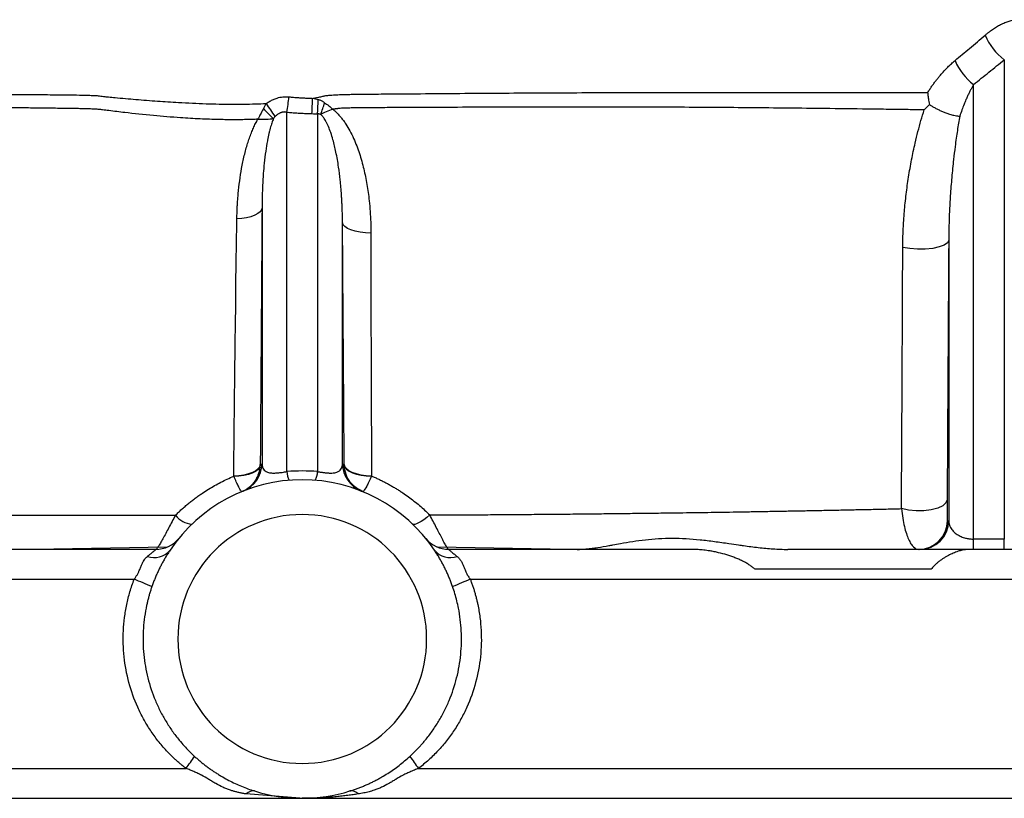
# Model space of a CAD drawing. Extents: x 167 to 762, y 25 to 1311.
# Tile 10 of 26: x 436 to 535, y 645 to 723. Entities that reach past the tile are written whole.
import ezdxf

# ---------------------------------------------------------------- set-up
doc = ezdxf.new("R2010")
doc.units = 0
doc.layers.get('0').update_dxf_attribs({"linetype": 'CONTINUOUS'})

msp = doc.modelspace()

# ---------------------------------------------------------------- linework, layer by layer
at = {"color": 7, "linetype": 'CONTINUOUS'}
for p, q in [((534.883, 718.782), (534.883, 670.631)), ((531.797, 670.631), (531.797, 716.297)), ((462.797, 677.411), (462.797, 713.512)), ((465.883, 713.349), (465.883, 677.411)), ((460.297, 703.911), (460.297, 678.204)), ((468.383, 678.204), (468.383, 702.418)), ((529.297, 700.646), (529.297, 672.462)), ((460.121, 678.133), (460.297, 678.204)), ((468.383, 678.204), (468.556, 678.134)), ((457.458, 676.947), (457.458, 676.95)), ((471.308, 676.965), (471.308, 676.963)), ((470.415, 675.396), (469.742, 675.781)), ((529.167, 672.462), (529.297, 672.462)), ((450.766, 669.827), (437.48, 669.595)), ((491.135, 669.595), (477.917, 669.825)), ((531.797, 669.595), (531.797, 670.631)), ((534.883, 670.631), (531.797, 670.631)), ((534.883, 669.595), (534.883, 670.631)), ((531.081, 669.595), (513.119, 669.595)), ((321.84, 666.595), (447.451, 666.595)), ((481.229, 666.595), (606.84, 666.595)), ((321.84, 647.595), (452.658, 647.595)), ((476.022, 647.595), (606.84, 647.595)), ((464.097, 644.613), (458.715, 645.03))]:
    msp.add_line(p, q, dxfattribs=at)
at = {"color": 7, "linetype": 'CONTINUOUS', "flags": 128}
for points in [[(460.297, 703.911), (460.243, 703.704), (460.098, 703.505), (459.869, 703.319), (459.56, 703.154), (459.184, 703.014), (458.751, 702.903), (458.275, 702.825), (457.771, 702.783)], [(471.235, 701.373), (470.682, 701.393), (470.151, 701.452), (469.661, 701.547), (469.232, 701.677), (468.877, 701.835), (468.612, 702.015), (468.445, 702.212), (468.383, 702.418)], [(529.297, 700.646), (529.177, 700.394), (528.849, 700.164), (528.34, 699.971), (527.686, 699.832), (526.936, 699.755), (526.146, 699.747), (525.375, 699.808), (524.68, 699.934)], [(460.121, 678.133), (460.063, 677.91), (459.91, 677.696), (459.665, 677.498), (459.338, 677.322), (458.939, 677.175), (458.482, 677.062), (457.983, 676.986), (457.458, 676.95)], [(460.118, 678.031), (460.054, 677.814), (459.896, 677.608), (459.649, 677.421), (459.322, 677.258), (458.926, 677.126), (458.472, 677.028), (457.978, 676.967), (457.458, 676.947)], [(471.308, 676.965), (470.769, 676.995), (470.255, 677.066), (469.783, 677.176), (469.37, 677.321), (469.03, 677.496), (468.776, 677.694), (468.616, 677.91), (468.556, 678.134)], [(468.557, 678.084), (468.62, 677.862), (468.782, 677.65), (469.038, 677.457), (469.377, 677.289), (469.789, 677.151), (470.26, 677.048), (470.772, 676.985), (471.308, 676.963)], [(529.142, 674.576), (529.022, 674.269), (528.697, 673.987), (528.192, 673.751), (527.543, 673.578), (526.798, 673.481), (526.012, 673.467), (525.243, 673.538), (524.548, 673.687)], [(477.154, 673.051), (476.847, 672.797), (476.554, 672.576), (476.281, 672.393), (476.034, 672.253), (475.818, 672.157), (475.638, 672.108), (475.498, 672.108), (475.401, 672.155)]]:
    msp.add_lwpolyline(points, dxfattribs=at)
at = {"color": 7, "linetype": 'CONTINUOUS'}
for centre, radius, start, end in [((538.273, 723.4), 5.729, 202.02434, 233.72673), ((535.316, 720.953), 5.836, 202.69773, 232.9155), ((435.873, 697.08), 30.294, 31.83872, 34.84533), ((442.387, 716.913), 20.691, 350.54065, 354.83793), ((404.166, 716.749), 61.241, 356.83231, 358.26895), ((402.943, 716.646), 63.027, 357.00114, 358.28795), ((449.232, 719.463), 18.056, 339.95679, 343.92559), ((486.723, 739.404), 36.653, 224.16335, 226.39944), ((457.298, 678.241), 3, 291.75664, 359.29817), ((471.382, 678.241), 3, 180.70184, 248.24337), ((464.582, 677.443), 1.786, 181.03257, 210.30295), ((464.098, 677.443), 1.786, 329.69701, 358.96746), ((464.34, 660.595), 16, 33.85335, 146.14665), ((453.369, 674.359), 2.217, 216.97771, 267.37483), ((464.34, 660.595), 12.5, 0, 180), ((526.268, 672.495), 2.9, 270.00277, 359.35939), ((526.397, 672.495), 2.9, 270.00255, 359.35969), ((449.609, 672.595), 3, 270, 320.83329), ((479.071, 672.595), 3, 219.16671, 270), ((449.461, 670.857), 2.086, 250.77438, 319.71631), ((479.219, 670.857), 2.086, 220.28373, 289.22559), ((430.66, 623.88), 45.896, 66.13536, 68.5404), ((498.019, 623.882), 45.894, 111.45953, 113.86469), ((464.34, 660.595), 12.5, 180, 0), ((421.803, 670.549), 38.457, 323.3524, 325.56869), ((506.876, 670.549), 38.456, 214.43132, 216.64765), ((459.4, 644.431), 0.91, 80.43283, 138.81149), ((464.34, 660.595), 16, 252.58414, 287.41586), ((469.28, 644.431), 0.91, 41.18851, 99.56717)]:
    msp.add_arc(centre, radius, start, end, dxfattribs=at)
for points, knots in [([(532.962, 721.252), (533.033, 721.311), (533.173, 721.429), (533.384, 721.594), (533.594, 721.75), (533.802, 721.894), (534.008, 722.028), (534.212, 722.152), (534.415, 722.265), (534.695, 722.408), (535.049, 722.563), (535.484, 722.704), (535.91, 722.788), (536.333, 722.806), (536.733, 722.751), (537.109, 722.609), (537.44, 722.38), (537.717, 722.06), (537.931, 721.662), (538.06, 721.251), (538.133, 720.861), (538.17, 720.51), (538.174, 720.263), (538.176, 720.137)], [0, 0, 0, 0, 0.03317, 0.0657, 0.097615, 0.128943, 0.159713, 0.189957, 0.219705, 0.248993, 0.312879, 0.374062, 0.438008, 0.499033, 0.56306, 0.624497, 0.687631, 0.749752, 0.811581, 0.874697, 0.915326, 0.956964, 1, 1, 1, 1]), ([(529.932, 718.701), (530.417, 719.106), (531.432, 719.953), (532.438, 720.807), (532.962, 721.252)], [0, 0, 0, 0, 0.478614, 1, 1, 1, 1]), ([(527.182, 715.485), (527.25, 715.591), (527.386, 715.802), (527.596, 716.108), (527.808, 716.405), (528.023, 716.691), (528.241, 716.966), (528.508, 717.288), (528.824, 717.647), (529.193, 718.03), (529.56, 718.383), (529.809, 718.596), (529.932, 718.701)], [0, 0, 0, 0, 0.086358, 0.171485, 0.255427, 0.338235, 0.419955, 0.50063, 0.631623, 0.75837, 0.881087, 1, 1, 1, 1]), ([(531.797, 716.297), (532.311, 716.707), (533.345, 717.531), (534.369, 718.363), (534.883, 718.782)], [0, 0, 0, 0, 0.497283, 1, 1, 1, 1]), ([(468.271, 715.275), (468.416, 715.28), (468.748, 715.291), (469.411, 715.308), (470.592, 715.329), (472.239, 715.337), (474.231, 715.354), (476.875, 715.376), (480.192, 715.401), (484.129, 715.43), (488.055, 715.454), (491.927, 715.471), (495.789, 715.482), (500.767, 715.491), (506.946, 715.491), (512.836, 715.483), (517.466, 715.478), (520.063, 715.475), (521.942, 715.475), (523.131, 715.476), (524.41, 715.478), (525.776, 715.48), (526.702, 715.483), (527.182, 715.485)], [0, 0, 0, 0, 0.006904, 0.015715, 0.03143, 0.062855, 0.093664, 0.125696, 0.187993, 0.250821, 0.312888, 0.375826, 0.437533, 0.501096, 0.621481, 0.749333, 0.810327, 0.874369, 0.895307, 0.918332, 0.943452, 0.970674, 1, 1, 1, 1]), ([(527.182, 715.485), (527.186, 715.423), (527.196, 715.29), (527.221, 715.075), (527.256, 714.831), (527.305, 714.558), (527.349, 714.367), (527.372, 714.267)], [0, 0, 0, 0, 0.153498, 0.330238, 0.53029, 0.75361, 1, 1, 1, 1]), ([(531.797, 716.297), (531.748, 716.212), (531.647, 716.036), (531.498, 715.755), (531.345, 715.45), (531.188, 715.121), (531.017, 714.737), (530.826, 714.278), (530.611, 713.723), (530.472, 713.317), (530.398, 713.101)], [0, 0, 0, 0, 0.088552, 0.182781, 0.282702, 0.388325, 0.49966, 0.644295, 0.811073, 1, 1, 1, 1]), ([(434.153, 715.291), (434.39, 715.291), (434.87, 715.29), (435.602, 715.288), (436.355, 715.285), (437.128, 715.282), (437.921, 715.277), (438.845, 715.27), (439.897, 715.262), (441.075, 715.248), (442.064, 715.23), (442.75, 715.213), (443.148, 715.2), (443.348, 715.195), (443.456, 715.193)], [0, 0, 0, 0, 0.079013, 0.159782, 0.242288, 0.326509, 0.412422, 0.500005, 0.624916, 0.749865, 0.874881, 0.937425, 0.966023, 1, 1, 1, 1]), ([(443.456, 715.193), (443.544, 715.186), (443.718, 715.172), (443.972, 715.146), (444.23, 715.113), (444.526, 715.071), (444.961, 715.027), (445.655, 714.962), (446.571, 714.88), (447.99, 714.759), (449.756, 714.622), (451.657, 714.5), (453.285, 714.416), (454.651, 714.361), (455.968, 714.326), (457.235, 714.31), (458.449, 714.314), (459.61, 714.337), (460.367, 714.372), (460.736, 714.388)], [0, 0, 0, 0, 0.015762, 0.031245, 0.045823, 0.062509, 0.08537, 0.125006, 0.188047, 0.249992, 0.378296, 0.499907, 0.581215, 0.659219, 0.73392, 0.805327, 0.873458, 0.938337, 1, 1, 1, 1]), ([(460.736, 714.388), (460.792, 714.429), (460.904, 714.508), (461.078, 714.615), (461.255, 714.711), (461.435, 714.796), (461.617, 714.87), (461.837, 714.943), (462.095, 715.009), (462.393, 715.053), (462.694, 715.071), (462.894, 715.057), (462.994, 715.051)], [0, 0, 0, 0, 0.086212, 0.170894, 0.254293, 0.33667, 0.418299, 0.499467, 0.625426, 0.74999, 0.874419, 1, 1, 1, 1]), ([(462.994, 715.051), (463.154, 715.037), (463.473, 715.008), (463.952, 714.972), (464.429, 714.942), (464.904, 714.917), (465.22, 714.905), (465.378, 714.899)], [0, 0, 0, 0, 0.201976, 0.402993, 0.603023, 0.802036, 1, 1, 1, 1]), ([(465.378, 714.899), (465.519, 714.925), (465.793, 714.976), (466.134, 715.048), (466.379, 715.105), (466.515, 715.137), (466.651, 715.169), (466.814, 715.19), (467.05, 715.211), (467.327, 715.231), (467.625, 715.251), (467.944, 715.269), (468.152, 715.273), (468.271, 715.275)], [0, 0, 0, 0, 0.146778, 0.285983, 0.357728, 0.404555, 0.429496, 0.500825, 0.572083, 0.672276, 0.785873, 0.878653, 1, 1, 1, 1]), ([(465.941, 714.763), (465.85, 714.786), (465.662, 714.832), (465.474, 714.876), (465.378, 714.899)], [0, 0, 0, 0, 0.488184, 1, 1, 1, 1]), ([(466.581, 714.463), (466.54, 714.491), (466.458, 714.546), (466.331, 714.616), (466.203, 714.677), (466.074, 714.727), (465.985, 714.751), (465.941, 714.763)], [0, 0, 0, 0, 0.211863, 0.416173, 0.614554, 0.808642, 1, 1, 1, 1]), ([(466.581, 714.463), (466.719, 714.368), (466.861, 714.262), (467.145, 714.038), (467.284, 713.92), (467.414, 713.798)], [0, 0, 0, 0, 0.5, 0.5, 1, 1, 1, 1]), ([(459.878, 712.801), (459.699, 712.794), (459.339, 712.78), (458.795, 712.766), (458.243, 712.756), (457.683, 712.751), (457.116, 712.752), (456.54, 712.757), (455.527, 712.776), (454.043, 712.828), (451.843, 712.955), (449.304, 713.163), (446.91, 713.418), (445.327, 713.612), (444.59, 713.708), (444.327, 713.742), (444.047, 713.778), (443.727, 713.805), (443.291, 713.826), (442.799, 713.842), (442.265, 713.858), (441.685, 713.87), (440.967, 713.881), (439.92, 713.895), (438.571, 713.912), (437.025, 713.931), (435.47, 713.948), (434.443, 713.958), (433.925, 713.963)], [0, 0, 0, 0, 0.019472, 0.039254, 0.059353, 0.079775, 0.100524, 0.121607, 0.143031, 0.212261, 0.28607, 0.389267, 0.500483, 0.563015, 0.575521, 0.587912, 0.594277, 0.608776, 0.625476, 0.645165, 0.665963, 0.687871, 0.712934, 0.750247, 0.811226, 0.873155, 0.936068, 1, 1, 1, 1]), ([(460.43, 713.867), (460.39, 713.789), (460.313, 713.635), (460.198, 713.412), (460.087, 713.198), (459.981, 712.995), (459.912, 712.865), (459.878, 712.801)], [0, 0, 0, 0, 0.215325, 0.423189, 0.623371, 0.815691, 1, 1, 1, 1]), ([(462.797, 713.512), (462.762, 713.517), (462.694, 713.527), (462.591, 713.531), (462.488, 713.526), (462.386, 713.511), (462.284, 713.487), (462.183, 713.454), (462.083, 713.411), (461.985, 713.359), (461.888, 713.298), (461.793, 713.228), (461.699, 713.149), (461.639, 713.09), (461.609, 713.061)], [0, 0, 0, 0, 0.079012, 0.156961, 0.234418, 0.311966, 0.390187, 0.469645, 0.550882, 0.634404, 0.720675, 0.810119, 0.903115, 1, 1, 1, 1]), ([(462.797, 713.512), (462.965, 713.498), (463.302, 713.469), (463.807, 713.434), (464.31, 713.405), (464.812, 713.381), (465.146, 713.37), (465.313, 713.365)], [0, 0, 0, 0, 0.201788, 0.4026283, 0.6025743, 0.8016799, 1, 1, 1, 1]), ([(466.194, 713.274), (466.17, 713.284), (466.122, 713.305), (466.046, 713.326), (465.966, 713.342), (465.911, 713.346), (465.883, 713.349)], [0, 0, 0, 0, 0.243597, 0.48977, 0.741096, 1, 1, 1, 1]), ([(467.414, 713.798), (467.173, 713.714), (466.943, 713.626), (466.528, 713.447), (466.344, 713.357), (466.194, 713.274)], [0, 0, 0, 0, 0.5, 0.5, 1, 1, 1, 1]), ([(526.831, 713.741), (526.606, 713.745), (526.135, 713.751), (525.391, 713.761), (524.578, 713.773), (523.695, 713.785), (522.739, 713.798), (520.65, 713.826), (517.625, 713.866), (513.628, 713.911), (509.987, 713.946), (506.362, 713.976), (502.767, 714), (498.994, 714.016), (495.174, 714.025), (489.994, 714.031), (484.74, 714.018), (479.436, 713.995), (475.979, 713.979), (473.307, 713.966), (471.61, 713.96), (470.396, 713.953), (469.525, 713.94), (468.879, 713.924), (468.454, 713.91), (468.155, 713.892), (467.967, 713.872), (467.861, 713.857), (467.819, 713.849), (467.777, 713.843), (467.725, 713.839), (467.64, 713.829), (467.537, 713.817), (467.454, 713.804), (467.414, 713.798)], [0, 0, 0, 0, 0.013693, 0.028601, 0.04473, 0.062086, 0.08068, 0.100503, 0.182699, 0.250565, 0.317199, 0.374607, 0.437351, 0.498879, 0.561983, 0.624184, 0.749107, 0.811744, 0.874291, 0.911517, 0.937134, 0.953938, 0.968559, 0.97804, 0.984266, 0.988552, 0.992123, 0.993109, 0.993603, 0.994096, 0.99512, 0.996062, 0.998086, 1, 1, 1, 1]), ([(467.414, 713.798), (467.459, 713.764), (467.546, 713.698), (467.628, 713.626), (467.667, 713.592)], [0, 0, 0, 0, 0.519488, 1, 1, 1, 1]), ([(467.667, 713.592), (467.715, 713.546), (467.811, 713.453), (467.953, 713.305), (468.094, 713.147), (468.274, 712.935), (468.487, 712.66), (468.792, 712.217), (469.142, 711.624), (469.621, 710.646), (470.108, 709.37), (470.537, 707.822), (470.859, 706.235), (471.054, 704.809), (471.166, 703.541), (471.225, 702.459), (471.232, 701.736), (471.235, 701.373)], [0, 0, 0, 0, 0.014958, 0.030452, 0.046496, 0.063106, 0.093891, 0.125768, 0.186082, 0.251563, 0.376132, 0.500222, 0.621851, 0.749669, 0.832657, 0.916058, 1, 1, 1, 1]), ([(524.68, 699.934), (524.682, 700.128), (524.685, 700.52), (524.7, 701.108), (524.723, 701.7), (524.755, 702.298), (524.794, 702.9), (524.872, 703.892), (525.014, 705.262), (525.256, 707.007), (525.557, 708.725), (525.879, 710.246), (526.2, 711.557), (526.501, 712.668), (526.722, 713.387), (526.831, 713.741)], [0, 0, 0, 0, 0.0406253, 0.081688, 0.1231911, 0.1651373, 0.2075285, 0.2503665, 0.3753403, 0.4995931, 0.6260418, 0.7490943, 0.8350358, 0.9186354, 1, 1, 1, 1]), ([(527.372, 714.267), (527.415, 714.239), (527.503, 714.182), (527.641, 714.098), (527.785, 714.014), (527.935, 713.93), (528.09, 713.848), (528.249, 713.769), (528.412, 713.691), (528.578, 713.617), (528.747, 713.546), (528.984, 713.451), (529.307, 713.336), (529.654, 713.235), (529.95, 713.167), (530.185, 713.125), (530.328, 713.109), (530.398, 713.101)], [0, 0, 0, 0, 0.046725, 0.094335, 0.142785, 0.192022, 0.24199, 0.292622, 0.34385, 0.395597, 0.447784, 0.500326, 0.616923, 0.750199, 0.835154, 0.918528, 1, 1, 1, 1]), ([(457.771, 702.783), (457.774, 702.953), (457.781, 703.293), (457.801, 703.803), (457.828, 704.312), (457.863, 704.821), (457.927, 705.588), (458.04, 706.602), (458.239, 707.88), (458.5, 709.135), (458.778, 710.153), (459.027, 710.909), (459.219, 711.426), (459.424, 711.913), (459.639, 712.37), (459.8, 712.66), (459.878, 712.801)], [0, 0, 0, 0, 0.050104, 0.100147, 0.150135, 0.200076, 0.249976, 0.375885, 0.498876, 0.627239, 0.748533, 0.803717, 0.856359, 0.906547, 0.954387, 1, 1, 1, 1]), ([(461.446, 712.861), (461.417, 712.79), (461.358, 712.643), (461.277, 712.411), (461.197, 712.16), (461.119, 711.891), (461.043, 711.603), (460.97, 711.297), (460.9, 710.972), (460.788, 710.403), (460.649, 709.54), (460.518, 708.442), (460.417, 707.294), (460.352, 706.205), (460.309, 705.062), (460.301, 704.316), (460.297, 703.911)], [0, 0, 0, 0, 0.024303, 0.050572, 0.078823, 0.109071, 0.141327, 0.1756, 0.211897, 0.250226, 0.366009, 0.500101, 0.617079, 0.749923, 0.864181, 1, 1, 1, 1]), ([(461.609, 713.061), (461.58, 713.029), (461.52, 712.965), (461.471, 712.896), (461.446, 712.861)], [0, 0, 0, 0, 0.496493, 1, 1, 1, 1]), ([(468.383, 702.418), (468.381, 702.641), (468.377, 703.069), (468.361, 703.683), (468.34, 704.243), (468.314, 704.748), (468.263, 705.566), (468.17, 706.645), (467.99, 708.077), (467.757, 709.423), (467.484, 710.578), (467.221, 711.432), (467.019, 711.963), (466.85, 712.333), (466.727, 712.57), (466.609, 712.774), (466.501, 712.938), (466.398, 713.071), (466.3, 713.181), (466.228, 713.244), (466.194, 713.274)], [0, 0, 0, 0, 0.059749, 0.114626, 0.164631, 0.209765, 0.250026, 0.384114, 0.499784, 0.636178, 0.749449, 0.816833, 0.874584, 0.900354, 0.924675, 0.945107, 0.962327, 0.976046, 0.98858, 1, 1, 1, 1]), ([(530.398, 713.101), (530.359, 712.873), (530.278, 712.402), (530.163, 711.666), (530.047, 710.878), (529.916, 709.904), (529.758, 708.595), (529.592, 706.946), (529.465, 705.3), (529.382, 703.861), (529.334, 702.688), (529.305, 701.628), (529.3, 700.959), (529.297, 700.646)], [0, 0, 0, 0, 0.056645, 0.1172351, 0.1817708, 0.2502527, 0.3557129, 0.5001334, 0.6484148, 0.749921, 0.843039, 0.9263979, 1, 1, 1, 1]), ([(460.297, 703.911), (460.291, 703.003), (460.276, 700.851), (460.258, 698.264), (460.244, 696.158), (460.233, 694.652), (460.221, 692.933), (460.204, 690.428), (460.184, 687.448), (460.161, 684.09), (460.14, 681.015), (460.127, 679.063), (460.121, 678.133)], [0, 0, 0, 0, 0.105511, 0.250004, 0.300232, 0.350005, 0.425006, 0.500007, 0.641125, 0.771495, 0.891119, 1, 1, 1, 1]), ([(457.655, 693.325), (457.656, 693.349), (457.657, 693.399), (457.654, 693.497), (457.656, 693.669), (457.656, 694.013), (457.657, 694.702), (457.663, 695.686), (457.677, 696.869), (457.698, 698.198), (457.722, 699.66), (457.746, 701.237), (457.763, 702.272), (457.771, 702.783)], [0, 0, 0, 0, 0.0078099, 0.0156269, 0.0312522, 0.0625027, 0.1250033, 0.2500019, 0.3745953, 0.5, 0.6714516, 0.8381273, 1, 1, 1, 1]), ([(468.556, 678.134), (468.552, 678.668), (468.545, 679.747), (468.534, 681.39), (468.522, 683.074), (468.51, 684.8), (468.498, 686.568), (468.485, 688.377), (468.469, 690.567), (468.45, 693.214), (468.429, 696.178), (468.406, 699.275), (468.391, 701.313), (468.383, 702.418)], [0, 0, 0, 0, 0.0667002, 0.1349731, 0.2048203, 0.2762436, 0.3492445, 0.4238243, 0.4999844, 0.6197249, 0.7499911, 0.8643914, 1, 1, 1, 1]), ([(471.235, 701.373), (471.235, 700.049), (471.235, 697.362), (471.241, 693.271), (471.25, 689.569), (471.262, 686.246), (471.275, 683.289), (471.29, 680.176), (471.302, 678.056), (471.308, 676.965)], [0, 0, 0, 0, 0.1615147, 0.3279726, 0.5000155, 0.6151392, 0.7364017, 0.8644154, 1, 1, 1, 1]), ([(529.297, 700.646), (529.294, 700.218), (529.289, 699.357), (529.28, 698.057), (529.272, 696.738), (529.263, 695.399), (529.251, 693.437), (529.235, 690.803), (529.214, 687.278), (529.191, 683.376), (529.166, 679.063), (529.15, 676.104), (529.142, 674.576)], [0, 0, 0, 0, 0.048352, 0.097526, 0.147523, 0.198345, 0.249994, 0.371537, 0.499983, 0.655481, 0.822149, 1, 1, 1, 1]), ([(524.548, 673.687), (524.552, 674.483), (524.562, 676.043), (524.575, 678.339), (524.588, 680.546), (524.6, 682.669), (524.611, 684.714), (524.623, 687.003), (524.635, 689.525), (524.647, 692.269), (524.659, 694.906), (524.67, 697.447), (524.677, 699.116), (524.68, 699.934)], [0, 0, 0, 0, 0.092196, 0.180516, 0.265224, 0.346564, 0.42476, 0.500019, 0.608875, 0.71285, 0.812414, 0.907997, 1, 1, 1, 1]), ([(457.458, 676.95), (457.463, 677.503), (457.472, 678.602), (457.488, 680.248), (457.504, 681.881), (457.521, 683.504), (457.541, 685.267), (457.563, 687.171), (457.586, 689.057), (457.606, 690.714), (457.623, 692.083), (457.645, 692.932), (457.655, 693.325)], [0, 0, 0, 0, 0.101726, 0.202495, 0.302407, 0.401547, 0.499988, 0.625355, 0.749992, 0.844865, 0.928191, 1, 1, 1, 1]), ([(458.98, 675.815), (459.024, 675.851), (459.114, 675.924), (459.24, 676.043), (459.36, 676.17), (459.473, 676.304), (459.607, 676.484), (459.755, 676.72), (459.9, 677.021), (460.012, 677.344), (460.09, 677.683), (460.109, 677.915), (460.118, 678.031)], [0, 0, 0, 0, 0.067089, 0.134661, 0.20261, 0.270821, 0.33918, 0.4654, 0.595549, 0.728724, 0.863906, 1, 1, 1, 1]), ([(460.297, 678.204), (460.299, 678.168), (460.301, 678.098), (460.314, 678), (460.333, 677.909), (460.357, 677.825), (460.408, 677.699), (460.505, 677.55), (460.709, 677.392), (461.005, 677.29), (461.364, 677.261), (461.667, 677.269), (461.877, 677.283), (462.097, 677.305), (462.326, 677.334), (462.562, 677.37), (462.718, 677.397), (462.797, 677.411)], [0, 0, 0, 0, 0.054657, 0.10691, 0.156769, 0.204245, 0.249353, 0.382613, 0.498983, 0.633787, 0.749194, 0.792561, 0.834451, 0.875482, 0.91631, 0.957602, 1, 1, 1, 1]), ([(465.883, 677.411), (465.927, 677.403), (466.012, 677.388), (466.142, 677.367), (466.27, 677.347), (466.396, 677.329), (466.521, 677.313), (466.643, 677.299), (466.762, 677.287), (466.878, 677.278), (466.991, 677.271), (467.101, 677.266), (467.34, 677.263), (467.674, 677.29), (467.97, 677.392), (468.175, 677.549), (468.295, 677.735), (468.367, 677.957), (468.377, 678.118), (468.383, 678.204)], [0, 0, 0, 0, 0.023332, 0.046251, 0.068857, 0.091254, 0.113549, 0.135851, 0.158268, 0.180908, 0.203873, 0.227264, 0.251173, 0.366231, 0.500581, 0.616959, 0.750258, 0.867634, 1, 1, 1, 1]), ([(469.742, 675.781), (469.54, 675.962), (469.122, 676.337), (468.678, 677.136), (468.599, 677.755), (468.557, 678.084)], [0, 0, 0, 0, 0.302989, 0.630279, 1, 1, 1, 1]), ([(451.598, 673.026), (451.703, 673.128), (451.912, 673.332), (452.235, 673.63), (452.564, 673.92), (452.901, 674.203), (453.244, 674.477), (453.594, 674.744), (453.952, 675.004), (454.391, 675.306), (454.916, 675.645), (455.532, 676.008), (456.16, 676.347), (456.801, 676.663), (457.239, 676.852), (457.458, 676.947)], [0, 0, 0, 0, 0.062652, 0.125118, 0.187451, 0.249702, 0.311924, 0.37417, 0.436492, 0.498944, 0.59973, 0.700026, 0.800037, 0.899962, 1, 1, 1, 1]), ([(458.181, 675.469), (458.152, 675.511), (458.115, 675.571), (458.027, 675.73), (457.976, 675.827), (457.858, 676.066), (457.789, 676.21), (457.637, 676.541), (457.553, 676.729), (457.458, 676.947)], [0, 0, 0, 0, 0.25, 0.25, 0.5, 0.5, 0.75, 0.75, 1, 1, 1, 1]), ([(471.308, 676.963), (471.207, 676.739), (471.118, 676.546), (470.953, 676.207), (470.879, 676.062), (470.684, 675.7), (470.586, 675.545), (470.517, 675.464)], [0, 0, 0, 0, 0.25, 0.25, 0.5, 0.5, 1, 1, 1, 1]), ([(471.308, 676.963), (471.428, 676.912), (471.669, 676.81), (472.026, 676.646), (472.38, 676.475), (472.731, 676.296), (473.079, 676.109), (473.424, 675.913), (473.767, 675.709), (474.106, 675.497), (474.524, 675.223), (475.015, 674.879), (475.572, 674.457), (476.115, 674.012), (476.645, 673.544), (476.984, 673.216), (477.154, 673.051)], [0, 0, 0, 0, 0.054854, 0.109833, 0.164967, 0.220287, 0.275824, 0.331611, 0.387681, 0.444063, 0.500789, 0.599179, 0.698104, 0.797747, 0.898309, 1, 1, 1, 1]), ([(458.262, 675.395), (458.312, 675.417), (458.412, 675.46), (458.559, 675.535), (458.703, 675.619), (458.845, 675.711), (458.935, 675.78), (458.98, 675.815)], [0, 0, 0, 0, 0.194703, 0.392305, 0.592567, 0.795226, 1, 1, 1, 1]), ([(529.142, 674.576), (529.142, 674.529), (529.141, 674.433), (529.141, 674.294), (529.14, 674.158), (529.14, 674.026), (529.14, 673.897), (529.14, 673.772), (529.14, 673.558), (529.141, 673.277), (529.144, 672.981), (529.148, 672.747), (529.153, 672.601), (529.158, 672.516), (529.162, 672.47), (529.166, 672.465), (529.167, 672.462)], [0, 0, 0, 0, 0.035017, 0.070157, 0.105526, 0.141234, 0.177382, 0.214071, 0.251397, 0.373974, 0.500821, 0.624432, 0.750607, 0.833569, 0.916526, 1, 1, 1, 1]), ([(404.187, 672.822), (404.436, 672.824), (404.931, 672.827), (405.679, 672.832), (406.426, 672.836), (407.173, 672.841), (407.919, 672.846), (408.663, 672.851), (409.407, 672.856), (410.149, 672.861), (410.89, 672.866), (411.629, 672.871), (412.367, 672.877), (413.102, 672.882), (415.433, 672.9), (419.165, 672.928), (424.663, 672.966), (430.095, 672.997), (434.66, 673.017), (437.968, 673.029), (440.095, 673.035), (442.103, 673.038), (444.006, 673.038), (445.834, 673.036), (447.034, 673.031), (447.629, 673.029)], [0, 0, 0, 0, 0.020235, 0.0402794, 0.0601354, 0.0798051, 0.0992907, 0.1185941, 0.1377176, 0.1566633, 0.1754333, 0.1940297, 0.2124547, 0.2307104, 0.2487989, 0.3848281, 0.4993647, 0.629997, 0.7494716, 0.7976623, 0.8428682, 0.885273, 0.9250427, 0.9628442, 1, 1, 1, 1]), ([(447.629, 673.029), (447.878, 673.03), (448.562, 673.031), (449.883, 673.028), (450.96, 673.027), (451.598, 673.026)], [0, 0, 0, 0, 0.188269, 0.51903, 1, 1, 1, 1]), ([(451.598, 673.026), (451.369, 672.604), (451.147, 672.187), (450.724, 671.389), (450.52, 671.002), (450.248, 670.507), (450.162, 670.353), (450.006, 670.086), (449.936, 669.971), (449.811, 669.784), (449.756, 669.712), (449.668, 669.618), (449.634, 669.595), (449.609, 669.595)], [0, 0, 0, 0, 0.25, 0.25, 0.5, 0.5, 0.625, 0.625, 0.75, 0.75, 0.875, 0.875, 1, 1, 1, 1]), ([(477.154, 673.051), (477.478, 673.052), (478.126, 673.055), (479.099, 673.06), (480.072, 673.065), (481.047, 673.071), (482.022, 673.077), (482.998, 673.083), (483.974, 673.09), (484.95, 673.097), (485.925, 673.104), (486.901, 673.112), (487.875, 673.12), (488.849, 673.128), (489.821, 673.137), (490.792, 673.146), (491.761, 673.155), (492.728, 673.165), (493.693, 673.175), (494.655, 673.185), (495.614, 673.196), (496.57, 673.207), (497.523, 673.218), (498.472, 673.229), (499.418, 673.241), (500.358, 673.253), (501.295, 673.265), (502.392, 673.28), (503.656, 673.297), (505.091, 673.318), (506.537, 673.34), (507.995, 673.363), (509.465, 673.388), (510.944, 673.413), (512.433, 673.439), (513.931, 673.466), (515.436, 673.495), (516.947, 673.524), (518.464, 673.555), (519.985, 673.586), (521.509, 673.619), (523.035, 673.652), (524.041, 673.675), (524.548, 673.687)], [0, 0, 0, 0, 0.0188188, 0.0376902, 0.056612, 0.0755824, 0.0945992, 0.1136602, 0.1327632, 0.151906, 0.171086, 0.1903008, 0.2095478, 0.2288243, 0.2481277, 0.2674552, 0.2868041, 0.3061713, 0.3255539, 0.344949, 0.3643535, 0.3837642, 0.4031781, 0.4225918, 0.4420012, 0.4614, 0.4807844, 0.5001511, 0.529867, 0.5600688, 0.5907637, 0.6219588, 0.6536612, 0.6858777, 0.718615, 0.7518796, 0.7856779, 0.8200161, 0.8548999, 0.890335, 0.9263268, 0.9628802, 1, 1, 1, 1]), ([(479.071, 669.595), (479.05, 669.595), (479.02, 669.619), (478.94, 669.716), (478.889, 669.79), (478.772, 669.98), (478.706, 670.096), (478.557, 670.366), (478.474, 670.521), (478.299, 670.854), (478.207, 671.032), (478.012, 671.409), (477.91, 671.608), (477.598, 672.212), (477.381, 672.628), (477.154, 673.051)], [0, 0, 0, 0, 0.125, 0.125, 0.25, 0.25, 0.375, 0.375, 0.5, 0.5, 0.625, 0.625, 0.75, 0.75, 1, 1, 1, 1]), ([(524.548, 673.687), (524.581, 673.35), (524.624, 673.029), (524.722, 672.433), (524.778, 672.156), (524.901, 671.639), (524.969, 671.4), (525.11, 670.974), (525.183, 670.784), (525.337, 670.446), (525.416, 670.297), (525.581, 670.04), (525.665, 669.934), (525.92, 669.68), (526.092, 669.595), (526.268, 669.595)], [0, 0, 0, 0, 0.125, 0.125, 0.25, 0.25, 0.375, 0.375, 0.5, 0.5, 0.625, 0.625, 0.75, 0.75, 1, 1, 1, 1]), ([(529.297, 672.462), (529.299, 672.428), (529.301, 672.364), (529.313, 672.274), (529.328, 672.196), (529.355, 672.088), (529.401, 671.951), (529.512, 671.72), (529.701, 671.457), (530.02, 671.166), (530.399, 670.935), (530.77, 670.787), (531.057, 670.712), (531.239, 670.676), (531.424, 670.65), (531.61, 670.634), (531.735, 670.632), (531.797, 670.631)], [0, 0, 0, 0, 0.046281, 0.087122, 0.122523, 0.152483, 0.235862, 0.309288, 0.471782, 0.605703, 0.732607, 0.836989, 0.872822, 0.906617, 0.938768, 0.969726, 1, 1, 1, 1]), ([(491.964, 669.595), (492.042, 669.595), (492.2, 669.597), (492.444, 669.607), (492.7, 669.624), (493.038, 669.654), (493.478, 669.706), (494.196, 669.81), (494.894, 669.931), (495.665, 670.072), (496.452, 670.214), (497.533, 670.4), (499.234, 670.636), (501.484, 670.78), (503.845, 670.634), (505.761, 670.398), (507.045, 670.213), (508.023, 670.07), (509.001, 669.929), (509.921, 669.809), (510.905, 669.705), (511.652, 669.644), (512.384, 669.603), (512.878, 669.597), (513.119, 669.595)], [0, 0, 0, 0, 0.015072, 0.030557, 0.046459, 0.062782, 0.092745, 0.125414, 0.188216, 0.209912, 0.250798, 0.313132, 0.375445, 0.500786, 0.625048, 0.687258, 0.749852, 0.790525, 0.812507, 0.874888, 0.90743, 0.937259, 0.96945, 1, 1, 1, 1]), ([(447.451, 666.595), (447.481, 666.634), (447.54, 666.713), (447.622, 666.834), (447.699, 666.956), (447.771, 667.078), (447.864, 667.253), (447.98, 667.511), (448.109, 667.832), (448.219, 668.103), (448.312, 668.295), (448.397, 668.449), (448.501, 668.603), (448.629, 668.757), (448.726, 668.844), (448.774, 668.887)], [0, 0, 0, 0, 0.051691, 0.10235, 0.152062, 0.200912, 0.248996, 0.359197, 0.499155, 0.624285, 0.69107, 0.749741, 0.836334, 0.919608, 1, 1, 1, 1]), ([(448.774, 668.887), (448.813, 668.919), (448.89, 668.983), (448.997, 669.07), (449.096, 669.15), (449.185, 669.221), (449.266, 669.284), (449.337, 669.34), (449.424, 669.408), (449.514, 669.481), (449.582, 669.539), (449.613, 669.573), (449.623, 669.591), (449.614, 669.594), (449.609, 669.595)], [0, 0, 0, 0, 0.082274, 0.160701, 0.235354, 0.306316, 0.373682, 0.437564, 0.498089, 0.627502, 0.74953, 0.833227, 0.916432, 1, 1, 1, 1]), ([(451.053, 669.508), (450.977, 669.393), (450.826, 669.165), (450.611, 668.815), (450.405, 668.462), (450.208, 668.103), (450.021, 667.74), (449.844, 667.372), (449.675, 666.999), (449.516, 666.621), (449.366, 666.24), (449.275, 665.982), (449.229, 665.852)], [0, 0, 0, 0, 0.100395, 0.200527, 0.300461, 0.400264, 0.5, 0.599736, 0.699539, 0.799473, 0.899605, 1, 1, 1, 1]), ([(479.451, 665.852), (479.405, 665.982), (479.314, 666.24), (479.163, 666.621), (479.005, 666.999), (478.836, 667.372), (478.659, 667.74), (478.471, 668.103), (478.275, 668.462), (478.069, 668.815), (477.854, 669.165), (477.703, 669.393), (477.627, 669.508)], [0, 0, 0, 0, 0.100395, 0.200527, 0.300461, 0.400264, 0.5, 0.599736, 0.699539, 0.799473, 0.899605, 1, 1, 1, 1]), ([(479.071, 669.595), (479.068, 669.594), (479.061, 669.593), (479.06, 669.587), (479.065, 669.577), (479.077, 669.562), (479.105, 669.534), (479.165, 669.482), (479.272, 669.395), (479.407, 669.289), (479.557, 669.171), (479.725, 669.036), (479.843, 668.938), (479.906, 668.887)], [0, 0, 0, 0, 0.050095, 0.099942, 0.149722, 0.199617, 0.249811, 0.371804, 0.501207, 0.620824, 0.75001, 0.868187, 1, 1, 1, 1]), ([(479.906, 668.887), (479.935, 668.862), (479.993, 668.811), (480.073, 668.727), (480.151, 668.636), (480.224, 668.537), (480.296, 668.426), (480.367, 668.297), (480.459, 668.106), (480.565, 667.848), (480.671, 667.579), (480.765, 667.363), (480.867, 667.151), (481.014, 666.89), (481.156, 666.695), (481.229, 666.595)], [0, 0, 0, 0, 0.0477852, 0.0965338, 0.1463455, 0.197314, 0.2495267, 0.3080376, 0.3745878, 0.4993271, 0.6243429, 0.6897175, 0.7493348, 0.8718351, 1, 1, 1, 1]), ([(509.834, 667.595), (509.797, 667.629), (509.72, 667.7), (509.594, 667.802), (509.456, 667.906), (509.306, 668.009), (509.087, 668.149), (508.781, 668.323), (508.402, 668.51), (508.001, 668.685), (507.472, 668.89), (506.791, 669.111), (506.09, 669.289), (505.539, 669.4), (505.059, 669.48), (504.553, 669.544), (504.003, 669.587), (503.658, 669.592), (503.496, 669.595)], [0, 0, 0, 0, 0.0221761, 0.0458004, 0.0709051, 0.0975166, 0.1256565, 0.184713, 0.2513639, 0.311026, 0.3764855, 0.5010211, 0.6257883, 0.6967849, 0.7512992, 0.8430897, 0.9259725, 1, 1, 1, 1]), ([(531.329, 669.595), (531.281, 669.594), (531.181, 669.592), (531.023, 669.578), (530.85, 669.553), (530.662, 669.516), (530.464, 669.467), (530.24, 669.4), (529.925, 669.289), (529.511, 669.11), (529.092, 668.89), (528.757, 668.685), (528.499, 668.511), (528.249, 668.323), (528.02, 668.13), (527.83, 667.946), (527.671, 667.775), (527.577, 667.653), (527.533, 667.595)], [0, 0, 0, 0, 0.043406, 0.090003, 0.139804, 0.19282, 0.249062, 0.303505, 0.374484, 0.499364, 0.623723, 0.688916, 0.748338, 0.815028, 0.874129, 0.920263, 0.962179, 1, 1, 1, 1]), ([(452.658, 647.595), (452.559, 647.672), (452.359, 647.826), (452.067, 648.067), (451.78, 648.314), (451.5, 648.569), (451.225, 648.83), (450.957, 649.098), (450.481, 649.598), (449.829, 650.359), (449.059, 651.425), (448.377, 652.554), (447.594, 654.127), (446.855, 656.204), (446.452, 658.371), (446.335, 660.125), (446.35, 661.443), (446.467, 662.755), (446.65, 663.839), (446.847, 664.698), (447.022, 665.339), (447.221, 665.973), (447.374, 666.387), (447.451, 666.595)], [0, 0, 0, 0, 0.017974, 0.035933, 0.053887, 0.071849, 0.089827, 0.107833, 0.125876, 0.188031, 0.250365, 0.312828, 0.375476, 0.500001, 0.624919, 0.687227, 0.74957, 0.811893, 0.87417, 0.905699, 0.937147, 0.968564, 1, 1, 1, 1]), ([(449.229, 665.852), (449.188, 665.735), (449.108, 665.499), (448.998, 665.142), (448.896, 664.783), (448.803, 664.422), (448.718, 664.058), (448.588, 663.438), (448.446, 662.553), (448.346, 661.392), (448.33, 660.218), (448.426, 658.636), (448.767, 656.672), (449.397, 654.78), (450.062, 653.342), (450.632, 652.315), (451.271, 651.34), (451.89, 650.529), (452.467, 649.861), (452.98, 649.317), (453.342, 648.976), (453.523, 648.805)], [0, 0, 0, 0, 0.02008, 0.040139, 0.060189, 0.080241, 0.100305, 0.120393, 0.182512, 0.24466, 0.30815, 0.371669, 0.500004, 0.628339, 0.691829, 0.755348, 0.817467, 0.879616, 0.919752, 0.959851, 1, 1, 1, 1]), ([(475.157, 648.805), (475.248, 648.89), (475.43, 649.059), (475.696, 649.322), (475.956, 649.589), (476.209, 649.863), (476.457, 650.143), (476.865, 650.628), (477.409, 651.34), (478.048, 652.315), (478.618, 653.342), (479.283, 654.78), (479.913, 656.672), (480.254, 658.636), (480.35, 660.217), (480.334, 661.391), (480.234, 662.552), (480.073, 663.56), (479.881, 664.422), (479.687, 665.144), (479.53, 665.616), (479.451, 665.852)], [0, 0, 0, 0, 0.02008, 0.040139, 0.060189, 0.080241, 0.100305, 0.120393, 0.182512, 0.24466, 0.30815, 0.371669, 0.500004, 0.628339, 0.691829, 0.755348, 0.817467, 0.879616, 0.919752, 0.959851, 1, 1, 1, 1]), ([(481.229, 666.595), (481.273, 666.477), (481.362, 666.241), (481.485, 665.883), (481.6, 665.523), (481.706, 665.161), (481.805, 664.795), (481.895, 664.427), (482.044, 663.753), (482.212, 662.763), (482.33, 661.449), (482.345, 660.128), (482.228, 658.374), (481.826, 656.206), (481.088, 654.131), (480.305, 652.558), (479.624, 651.43), (478.853, 650.361), (478.135, 649.523), (477.521, 648.891), (477.04, 648.436), (476.542, 648.002), (476.195, 647.73), (476.022, 647.595)], [0, 0, 0, 0, 0.017916, 0.035819, 0.05372, 0.071627, 0.08955, 0.107499, 0.125482, 0.187703, 0.250007, 0.312646, 0.375292, 0.499445, 0.624635, 0.686953, 0.749104, 0.811875, 0.874479, 0.905938, 0.937307, 0.968642, 1, 1, 1, 1]), ([(453.523, 648.805), (453.62, 648.718), (453.813, 648.543), (454.11, 648.29), (454.412, 648.045), (454.72, 647.807), (455.034, 647.577), (455.353, 647.355), (455.678, 647.14), (456.009, 646.933), (456.434, 646.681), (456.959, 646.393), (457.588, 646.083), (458.23, 645.802), (458.884, 645.547), (459.328, 645.401), (459.551, 645.328)], [0, 0, 0, 0, 0.055704, 0.111294, 0.166803, 0.222264, 0.277711, 0.333176, 0.388693, 0.444295, 0.500014, 0.600191, 0.700086, 0.79989, 0.899797, 1, 1, 1, 1]), ([(469.129, 645.328), (469.253, 645.368), (469.501, 645.448), (469.868, 645.578), (470.232, 645.717), (470.592, 645.865), (470.948, 646.021), (471.301, 646.186), (471.649, 646.36), (471.994, 646.542), (472.426, 646.784), (472.937, 647.095), (473.521, 647.484), (474.085, 647.899), (474.633, 648.337), (474.982, 648.649), (475.157, 648.805)], [0, 0, 0, 0, 0.055704, 0.111294, 0.166803, 0.222264, 0.277711, 0.333176, 0.388693, 0.444295, 0.500014, 0.600191, 0.700086, 0.79989, 0.899797, 1, 1, 1, 1]), ([(458.715, 645.03), (458.604, 645.049), (458.382, 645.086), (458.056, 645.152), (457.737, 645.226), (457.427, 645.31), (457.096, 645.412), (456.744, 645.539), (456.248, 645.748), (455.766, 646.001), (455.293, 646.282), (454.821, 646.572), (454.34, 646.853), (453.836, 647.104), (453.459, 647.274), (453.063, 647.438), (452.8, 647.54), (452.658, 647.595)], [0, 0, 0, 0, 0.051496, 0.102221, 0.15222, 0.201542, 0.250236, 0.311806, 0.374571, 0.499408, 0.561979, 0.624358, 0.748903, 0.809589, 0.874355, 0.932633, 1, 1, 1, 1]), ([(476.022, 647.595), (475.925, 647.558), (475.741, 647.487), (475.479, 647.381), (475.179, 647.255), (474.844, 647.104), (474.34, 646.853), (473.859, 646.572), (473.387, 646.282), (472.914, 646.001), (472.432, 645.748), (471.936, 645.539), (471.517, 645.388), (471.046, 645.25), (470.515, 645.125), (470.149, 645.062), (469.965, 645.03)], [0, 0, 0, 0, 0.04592, 0.087801, 0.125651, 0.19041, 0.251104, 0.375652, 0.438032, 0.500604, 0.625443, 0.688202, 0.749781, 0.831273, 0.914605, 1, 1, 1, 1]), ([(324.84, 644.595), (324.84, 644.595), (339.538, 644.595), (391.859, 644.595), (427.343, 644.595), (464.34, 644.595)], [0, 0, 0, 0, 0.5, 0.5, 1, 1, 1, 1]), ([(469.965, 645.03), (469.792, 645.003), (469.438, 644.948), (468.897, 644.876), (468.335, 644.809), (467.751, 644.749), (467.071, 644.692), (466.272, 644.641), (465.334, 644.602), (464.681, 644.597), (464.34, 644.595)], [0, 0, 0, 0, 0.0923451, 0.1885006, 0.2884558, 0.3921991, 0.4997184, 0.6509885, 0.8177762, 1, 1, 1, 1]), ([(464.34, 644.595), (501.337, 644.595), (536.821, 644.595), (589.142, 644.595), (603.84, 644.595), (603.84, 644.595)], [0, 0, 0, 0, 0.5, 0.5, 1, 1, 1, 1])]:
    msp.add_open_spline(points, degree=3, knots=knots, dxfattribs=at)
for points in [[(460.736, 714.388), (460.627, 714.231), (460.525, 714.057), (460.43, 713.867)], [(465.313, 713.365), (465.503, 713.359), (465.693, 713.354), (465.883, 713.349)], [(526.831, 713.741), (527.006, 713.919), (527.187, 714.094), (527.372, 714.267)], [(459.878, 712.801), (460.47, 712.793), (461.008, 712.814), (461.446, 712.861)], [(460.118, 678.031), (460.12, 678.065), (460.121, 678.099), (460.121, 678.133)], [(468.556, 678.134), (468.556, 678.117), (468.557, 678.101), (468.557, 678.084)], [(465.883, 677.411), (464.857, 677.494), (463.823, 677.494), (462.797, 677.411)], [(458.262, 675.395), (458.248, 675.389), (458.221, 675.414), (458.181, 675.469)], [(470.517, 675.464), (470.47, 675.41), (470.437, 675.388), (470.415, 675.396)], [(449.609, 669.595), (441.34, 669.595), (433.166, 669.595), (425.184, 669.595)], [(503.496, 669.595), (495.514, 669.595), (487.34, 669.595), (479.071, 669.595)], [(586.703, 669.595), (573.911, 669.595), (554.695, 669.595), (531.329, 669.595)], [(527.533, 667.595), (521.803, 667.595), (515.893, 667.595), (509.834, 667.595)]]:
    msp.add_open_spline(points, degree=3, dxfattribs=at)

doc.saveas('drawing.dxf')
